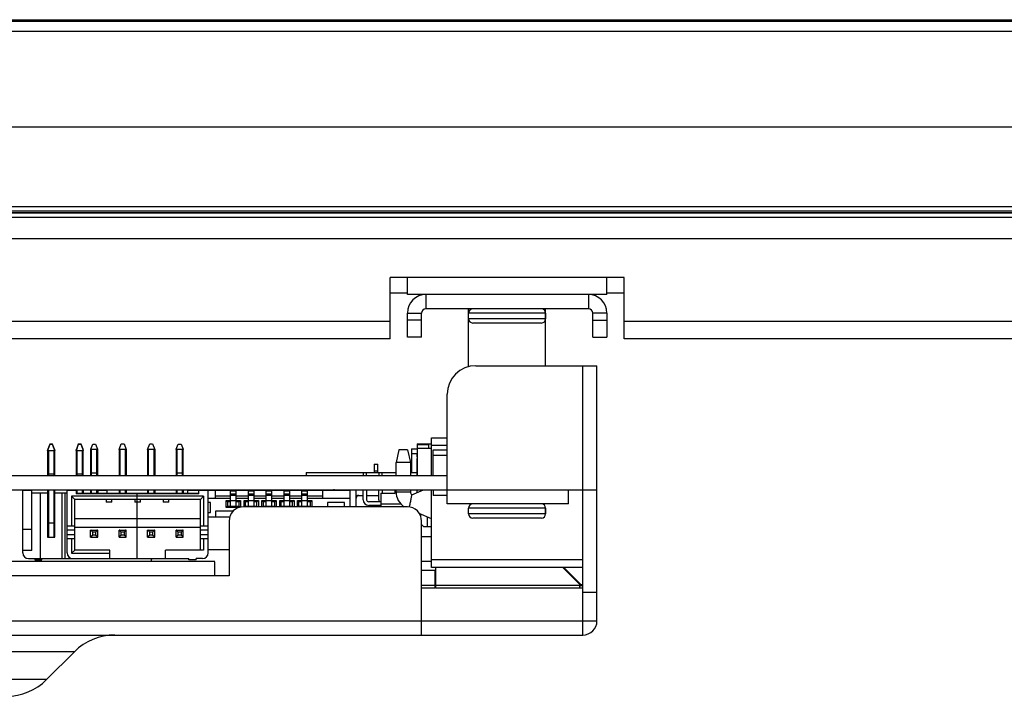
# Model space of a CAD drawing. Header units: millimetres. Extents: x 0 to 1852, y 0 to 1359.
# Tile 17 of 54: x 534 to 603, y 286 to 334. Entities that reach past the tile are written whole.
import ezdxf

# ---------------------------------------------------------------- set-up
doc = ezdxf.new("R2010")
doc.units = ezdxf.units.MM
doc.header["$LTSCALE"] = 65.395
doc.layers.get('0').update_dxf_attribs({"linetype": 'CONTINUOUS'})
doc.layers.add('02___PRT_ALL_AXES', color=7, linetype='CONTINUOUS')
doc.layers.add('7_ALL_FEATURES', color=7, linetype='CONTINUOUS')

msp = doc.modelspace()

# ---------------------------------------------------------------- linework, layer by layer
at = {"color": 7, "linetype": 'Continuous'}
for p, q in [((231.071, 333.541), (775.751, 333.541)), ((774.411, 333.411), (232.411, 333.411)), ((774.411, 332.711), (232.411, 332.711)), ((249.651, 326.017), (757.651, 326.017)), ((236.411, 320.424), (770.411, 320.424)), ((249.651, 320.117), (757.651, 320.117)), ((249.651, 320.017), (757.651, 320.017)), ((757.651, 319.957), (249.651, 319.957)), ((561.411, 314.353), (560.211, 314.353)), ((562.711, 314.253), (562.711, 313.253)), ((574.111, 314.253), (574.111, 313.253)), ((576.611, 314.353), (575.411, 314.353)), ((561.411, 312.953), (562.411, 312.953)), ((562.411, 311.253), (562.411, 312.953)), ((574.111, 313.253), (562.711, 313.253)), ((571.111, 312.953), (565.711, 312.953)), ((571.111, 312.953), (571.111, 312.553)), ((575.411, 312.953), (574.411, 312.953)), ((574.411, 311.253), (574.411, 312.953)), ((562.411, 312.453), (561.411, 312.453)), ((571.111, 312.553), (565.711, 312.553)), ((570.811, 312.253), (566.011, 312.253)), ((574.411, 312.453), (575.411, 312.453)), ((562.411, 311.253), (561.411, 311.253)), ((574.411, 311.253), (575.411, 311.253)), ((563.111, 304.203), (564.211, 304.203)), ((563.111, 301.553), (563.111, 304.203)), ((536.181, 303.367), (536.181, 301.553)), ((536.331, 303.751), (536.196, 303.41)), ((536.331, 303.725), (536.196, 303.35)), ((536.231, 303.309), (536.631, 303.309)), ((536.231, 303.309), (536.231, 301.553)), ((536.531, 303.751), (536.331, 303.751)), ((536.331, 303.751), (536.331, 303.725)), ((536.531, 303.725), (536.331, 303.725)), ((536.531, 303.725), (536.531, 303.751)), ((536.667, 303.41), (536.531, 303.751)), ((536.667, 303.35), (536.531, 303.725)), ((536.631, 301.553), (536.631, 303.309)), ((536.681, 301.553), (536.681, 303.367)), ((538.181, 303.367), (538.181, 301.553)), ((538.331, 303.751), (538.196, 303.41)), ((538.331, 303.725), (538.196, 303.35)), ((538.231, 303.309), (538.631, 303.309)), ((538.231, 303.309), (538.231, 301.553)), ((538.531, 303.751), (538.331, 303.751)), ((538.331, 303.751), (538.331, 303.725)), ((538.531, 303.725), (538.331, 303.725)), ((538.531, 303.725), (538.531, 303.751)), ((538.667, 303.41), (538.531, 303.751)), ((538.667, 303.35), (538.531, 303.725)), ((538.631, 301.553), (538.631, 303.309)), ((538.681, 301.553), (538.681, 303.367)), ((539.193, 303.367), (539.193, 301.553)), ((539.207, 303.41), (539.343, 303.751)), ((539.643, 303.374), (539.243, 303.374)), ((539.243, 303.374), (539.243, 301.553)), ((539.343, 303.751), (539.543, 303.751)), ((539.543, 303.751), (539.678, 303.41)), ((539.643, 301.553), (539.643, 303.374)), ((539.693, 301.553), (539.693, 303.367)), ((541.193, 303.37), (541.343, 303.77)), ((541.193, 303.37), (541.193, 301.553)), ((541.643, 303.37), (541.243, 303.37)), ((541.243, 303.37), (541.243, 301.553)), ((541.343, 303.77), (541.543, 303.77)), ((541.543, 303.77), (541.693, 303.37)), ((541.643, 301.553), (541.643, 303.37)), ((541.693, 303.37), (541.693, 301.553)), ((543.193, 303.37), (543.343, 303.77)), ((543.193, 303.37), (543.193, 301.553)), ((543.643, 303.37), (543.243, 303.37)), ((543.243, 303.37), (543.243, 301.553)), ((543.343, 303.77), (543.543, 303.77)), ((543.543, 303.77), (543.693, 303.37)), ((543.643, 301.553), (543.643, 303.37)), ((543.693, 303.37), (543.693, 301.553)), ((545.193, 303.367), (545.193, 301.553)), ((545.207, 303.41), (545.343, 303.751)), ((545.643, 303.374), (545.243, 303.374)), ((545.243, 303.374), (545.243, 301.553)), ((545.343, 303.751), (545.543, 303.751)), ((545.543, 303.751), (545.678, 303.41)), ((545.643, 301.553), (545.643, 303.374)), ((545.693, 301.553), (545.693, 303.367)), ((560.821, 303.353), (560.621, 302.453)), ((561.421, 303.353), (560.821, 303.353)), ((561.421, 303.353), (561.621, 302.453)), ((561.711, 303.423), (562.111, 303.423)), ((561.711, 303.423), (561.711, 301.753)), ((562.111, 303.773), (563.111, 303.773)), ((562.111, 303.773), (562.111, 301.553)), ((562.911, 303.697), (562.111, 303.697)), ((563.111, 303.453), (562.111, 303.453)), ((562.911, 303.453), (562.911, 303.773)), ((562.911, 303.473), (563.111, 303.473)), ((564.211, 303.653), (563.111, 303.653)), ((563.211, 303.353), (564.211, 303.353)), ((563.211, 301.553), (563.211, 303.353)), ((562.105, 303.073), (561.711, 303.073)), ((562.105, 303.098), (562.111, 303.098)), ((562.105, 302.853), (562.105, 303.098)), ((562.111, 302.853), (562.105, 302.853)), ((562.105, 301.553), (562.105, 302.753)), ((563.211, 302.972), (564.211, 302.972)), ((559.088, 302.354), (559.338, 302.354)), ((559.088, 302.354), (559.088, 301.753)), ((559.338, 301.854), (559.088, 301.854)), ((559.338, 301.753), (559.338, 302.354)), ((561.621, 302.453), (560.621, 302.453)), ((560.621, 301.553), (560.621, 302.453)), ((561.621, 302.453), (561.621, 301.553)), ((433.411, 301.553), (564.211, 301.553)), ((536.231, 301.677), (536.631, 301.677)), ((538.231, 301.677), (538.631, 301.677)), ((539.243, 301.742), (539.643, 301.742)), ((545.243, 301.742), (545.643, 301.742)), ((554.311, 301.753), (560.621, 301.753)), ((554.311, 301.753), (554.311, 301.553)), ((558.305, 301.753), (558.305, 301.553)), ((558.555, 301.553), (558.555, 301.753)), ((559.405, 301.753), (559.405, 301.553)), ((559.655, 301.553), (559.655, 301.753)), ((561.621, 301.753), (562.105, 301.753)), ((432.711, 300.553), (564.211, 300.553)), ((535.081, 300.503), (534.431, 300.503)), ((534.431, 296.12), (534.431, 300.503)), ((535.081, 296.289), (535.081, 300.503)), ((536.181, 300.553), (536.181, 297.22)), ((536.231, 300.553), (536.231, 297.22)), ((536.631, 297.22), (536.631, 300.553)), ((536.681, 297.22), (536.681, 300.553)), ((538.193, 300.503), (537.543, 300.503)), ((537.543, 296.12), (537.543, 300.503)), ((538.181, 300.553), (538.181, 300.534)), ((538.193, 300.503), (538.193, 300.27)), ((538.231, 300.553), (538.231, 300.32)), ((538.631, 300.32), (538.631, 300.553)), ((538.681, 300.553), (538.681, 300.32)), ((539.193, 300.553), (539.193, 300.32)), ((539.243, 300.553), (539.243, 300.32)), ((539.643, 300.32), (539.643, 300.553)), ((539.693, 300.553), (539.693, 300.32)), ((540.331, 300.503), (539.693, 300.503)), ((540.331, 300.503), (540.331, 300.32)), ((541.193, 300.553), (541.193, 300.32)), ((541.243, 300.553), (541.243, 300.32)), ((541.643, 300.32), (541.643, 300.553)), ((541.693, 300.553), (541.693, 300.32)), ((543.193, 300.553), (543.193, 300.32)), ((543.243, 300.553), (543.243, 300.32)), ((543.643, 300.32), (543.643, 300.553)), ((543.693, 300.553), (543.693, 300.32)), ((545.193, 300.553), (545.193, 300.32)), ((545.243, 300.553), (545.243, 300.32)), ((545.643, 300.32), (545.643, 300.553)), ((545.693, 300.553), (545.693, 300.32)), ((546.011, 300.32), (546.011, 300.553)), ((549.011, 300.503), (546.011, 300.503)), ((546.793, 300.27), (546.793, 300.503)), ((547.443, 296.12), (547.443, 300.503)), ((547.961, 299.956), (547.961, 300.503)), ((549.011, 299.393), (549.011, 300.553)), ((549.411, 300.453), (549.011, 300.453)), ((549.411, 299.393), (549.411, 300.553)), ((550.261, 300.503), (549.411, 300.503)), ((550.261, 299.393), (550.261, 300.553)), ((550.661, 300.453), (550.261, 300.453)), ((550.661, 299.393), (550.661, 300.553)), ((551.511, 300.503), (550.661, 300.503)), ((551.511, 299.393), (551.511, 300.553)), ((551.911, 300.453), (551.511, 300.453)), ((551.911, 299.393), (551.911, 300.553)), ((552.761, 300.503), (551.911, 300.503)), ((552.761, 299.393), (552.761, 300.553)), ((553.161, 300.453), (552.761, 300.453)), ((553.161, 299.393), (553.161, 300.553)), ((554.011, 300.503), (553.161, 300.503)), ((554.011, 299.393), (554.011, 300.553)), ((554.411, 300.453), (554.011, 300.453)), ((554.411, 299.393), (554.411, 300.553)), ((557.411, 300.503), (554.411, 300.503)), ((555.461, 300.503), (555.461, 299.956)), ((557.411, 299.353), (557.411, 300.553)), ((557.811, 299.353), (557.811, 300.553)), ((558.305, 299.853), (558.305, 300.553)), ((558.555, 300.553), (558.555, 299.853)), ((559.405, 299.853), (559.405, 300.553)), ((559.655, 300.553), (559.655, 300.303)), ((560.561, 300.303), (560.561, 300.553)), ((560.621, 300.403), (560.621, 300.553)), ((561.621, 300.553), (561.621, 300.403)), ((561.723, 300.201), (562.535, 300.553)), ((562.111, 300.369), (562.111, 300.553)), ((563.111, 295.103), (563.111, 300.553)), ((563.211, 300.553), (563.211, 300.153)), ((536.181, 300.32), (535.081, 300.32)), ((535.681, 295.72), (535.681, 300.32)), ((537.543, 300.32), (536.681, 300.32)), ((537.181, 300.32), (537.181, 295.72)), ((537.381, 300.32), (537.381, 295.72)), ((547.124, 300.101), (537.862, 300.101)), ((538.093, 299.87), (537.862, 300.101)), ((537.862, 300.101), (537.862, 298.02)), ((546.893, 299.87), (538.093, 299.87)), ((538.093, 296.32), (538.093, 299.87)), ((538.193, 300.32), (546.793, 300.32)), ((546.793, 300.27), (538.193, 300.27)), ((540.293, 299.87), (540.293, 299.67)), ((540.693, 299.67), (540.693, 299.87)), ((542.293, 299.87), (542.293, 299.67)), ((542.443, 300.32), (542.443, 295.72)), ((542.693, 299.67), (542.693, 299.87)), ((544.293, 299.87), (544.293, 299.67)), ((544.693, 299.67), (544.693, 299.87)), ((547.124, 300.101), (546.893, 299.87)), ((546.893, 296.32), (546.893, 299.87)), ((547.124, 300.101), (547.124, 298.02)), ((547.443, 299.956), (549.011, 299.956)), ((547.961, 300.129), (549.011, 300.129)), ((548.711, 299.793), (549.711, 299.793)), ((548.711, 299.793), (548.811, 299.693)), ((548.711, 299.293), (548.711, 299.793)), ((549.011, 300.253), (549.411, 300.253)), ((549.411, 300.153), (549.011, 300.153)), ((549.411, 300.129), (550.261, 300.129)), ((549.411, 299.956), (550.261, 299.956)), ((549.611, 299.693), (549.711, 299.793)), ((549.711, 299.793), (549.711, 299.313)), ((549.961, 299.793), (550.961, 299.793)), ((549.961, 299.793), (550.061, 299.693)), ((549.961, 299.353), (549.961, 299.793)), ((550.261, 300.253), (550.661, 300.253)), ((550.661, 300.153), (550.261, 300.153)), ((550.661, 300.129), (551.511, 300.129)), ((550.661, 299.956), (551.511, 299.956)), ((550.961, 299.793), (550.861, 299.693)), ((550.961, 299.793), (550.961, 299.353)), ((551.211, 299.793), (552.211, 299.793)), ((551.211, 299.793), (551.311, 299.693)), ((551.211, 299.353), (551.211, 299.793)), ((551.511, 300.253), (551.911, 300.253)), ((551.911, 300.153), (551.511, 300.153)), ((551.911, 300.129), (552.761, 300.129)), ((551.911, 299.956), (552.761, 299.956)), ((552.211, 299.793), (552.111, 299.693)), ((552.211, 299.793), (552.211, 299.353)), ((552.461, 299.793), (553.461, 299.793)), ((552.461, 299.793), (552.561, 299.693)), ((552.461, 299.353), (552.461, 299.793)), ((552.761, 300.253), (553.161, 300.253)), ((553.161, 300.153), (552.761, 300.153)), ((553.161, 300.129), (554.011, 300.129)), ((553.161, 299.956), (554.011, 299.956)), ((553.461, 299.793), (553.361, 299.693)), ((553.461, 299.793), (553.461, 299.353)), ((553.711, 299.793), (554.711, 299.793)), ((553.711, 299.793), (553.811, 299.693)), ((553.711, 299.353), (553.711, 299.793)), ((554.011, 300.253), (554.411, 300.253)), ((554.411, 300.153), (554.011, 300.153)), ((554.411, 300.129), (555.461, 300.129)), ((554.411, 299.956), (557.411, 299.956)), ((554.711, 299.793), (554.611, 299.693)), ((554.711, 299.793), (554.711, 299.353)), ((557.811, 300.153), (558.305, 300.153)), ((558.555, 300.153), (559.405, 300.153)), ((559.561, 300.303), (560.561, 300.303)), ((559.561, 300.303), (559.561, 299.353)), ((560.621, 300.403), (561.621, 300.403)), ((564.211, 300.153), (563.211, 300.153)), ((540.693, 299.67), (540.293, 299.67)), ((542.693, 299.67), (542.293, 299.67)), ((544.693, 299.67), (544.293, 299.67)), ((547.611, 299.653), (547.443, 299.653)), ((547.611, 298.953), (547.611, 299.653)), ((549.199, 299.053), (547.961, 299.053)), ((547.961, 299.053), (547.961, 298.653)), ((548.811, 299.393), (548.711, 299.293)), ((549.61, 299.293), (548.711, 299.293)), ((549.011, 299.693), (548.811, 299.693)), ((548.811, 299.393), (548.811, 299.693)), ((548.811, 299.393), (549.611, 299.393)), ((549.611, 299.693), (549.411, 299.693)), ((549.611, 299.393), (549.611, 299.693)), ((549.694, 299.31), (549.611, 299.393)), ((550.061, 299.393), (550.021, 299.353)), ((550.261, 299.693), (550.061, 299.693)), ((550.061, 299.393), (550.061, 299.693)), ((550.061, 299.393), (550.861, 299.393)), ((550.861, 299.693), (550.661, 299.693)), ((550.861, 299.393), (550.861, 299.693)), ((550.901, 299.353), (550.861, 299.393)), ((551.311, 299.393), (551.271, 299.353)), ((551.511, 299.693), (551.311, 299.693)), ((551.311, 299.393), (551.311, 299.693)), ((551.311, 299.393), (552.111, 299.393)), ((552.111, 299.693), (551.911, 299.693)), ((552.111, 299.393), (552.111, 299.693)), ((552.151, 299.353), (552.111, 299.393)), ((552.561, 299.393), (552.521, 299.353)), ((552.761, 299.693), (552.561, 299.693)), ((552.561, 299.393), (552.561, 299.693)), ((552.561, 299.393), (553.361, 299.393)), ((553.361, 299.693), (553.161, 299.693)), ((553.361, 299.393), (553.361, 299.693)), ((553.401, 299.353), (553.361, 299.393)), ((553.811, 299.393), (553.771, 299.353)), ((554.011, 299.693), (553.811, 299.693)), ((553.811, 299.393), (553.811, 299.693)), ((553.811, 299.393), (554.611, 299.393)), ((554.611, 299.693), (554.411, 299.693)), ((554.611, 299.393), (554.611, 299.693)), ((554.651, 299.353), (554.611, 299.393)), ((557.011, 299.653), (555.811, 299.653)), ((555.811, 299.653), (555.811, 299.353)), ((557.011, 299.353), (557.011, 299.653)), ((559.561, 299.703), (558.705, 299.703)), ((559.561, 299.453), (558.705, 299.453)), ((559.561, 299.553), (560.958, 299.553)), ((571.111, 299.253), (565.711, 299.253)), ((571.111, 299.253), (571.111, 298.853)), ((546.893, 298.52), (538.093, 298.52)), ((547.443, 298.953), (547.611, 298.953)), ((547.443, 298.653), (548.971, 298.653)), ((563.111, 298.503), (562.237, 298.881)), ((562.351, 298.654), (562.351, 298.832)), ((562.821, 297.965), (562.821, 298.628)), ((571.111, 298.853), (565.711, 298.853)), ((570.811, 298.553), (566.011, 298.553)), ((534.431, 297.782), (535.081, 297.782)), ((536.181, 298.22), (536.681, 298.22)), ((537.543, 298.02), (538.093, 298.02)), ((538.093, 297.72), (537.543, 297.72)), ((538.093, 297.92), (546.893, 297.92)), ((539.193, 297.72), (539.693, 297.72)), ((539.193, 297.22), (539.193, 297.72)), ((539.207, 297.706), (539.343, 297.57)), ((539.678, 297.706), (539.543, 297.57)), ((539.693, 297.22), (539.693, 297.72)), ((541.193, 297.72), (541.693, 297.72)), ((541.193, 297.22), (541.193, 297.72)), ((541.207, 297.706), (541.343, 297.57)), ((541.678, 297.706), (541.543, 297.57)), ((541.693, 297.22), (541.693, 297.72)), ((543.193, 297.72), (543.693, 297.72)), ((543.193, 297.22), (543.193, 297.72)), ((543.207, 297.706), (543.343, 297.57)), ((543.678, 297.706), (543.543, 297.57)), ((543.693, 297.22), (543.693, 297.72)), ((545.193, 297.72), (545.693, 297.72)), ((545.193, 297.22), (545.193, 297.72)), ((545.207, 297.706), (545.343, 297.57)), ((545.678, 297.706), (545.543, 297.57)), ((545.693, 297.22), (545.693, 297.72)), ((546.893, 298.02), (547.443, 298.02)), ((547.443, 297.72), (546.893, 297.72)), ((562.551, 297.965), (562.411, 298.105)), ((562.551, 297.965), (563.111, 297.965)), ((536.181, 297.22), (536.681, 297.22)), ((537.543, 297.42), (538.093, 297.42)), ((537.543, 297.12), (538.093, 297.12)), ((537.862, 297.12), (537.862, 296.089)), ((539.193, 297.22), (539.693, 297.22)), ((539.343, 297.37), (539.207, 297.235)), ((539.543, 297.57), (539.343, 297.57)), ((539.343, 297.37), (539.343, 297.57)), ((539.543, 297.37), (539.343, 297.37)), ((539.543, 297.57), (539.543, 297.37)), ((539.678, 297.235), (539.543, 297.37)), ((539.681, 297.238), (539.681, 297.22)), ((541.193, 297.22), (541.693, 297.22)), ((541.343, 297.37), (541.207, 297.235)), ((541.543, 297.57), (541.343, 297.57)), ((541.343, 297.37), (541.343, 297.57)), ((541.543, 297.37), (541.343, 297.37)), ((541.543, 297.57), (541.543, 297.37)), ((541.678, 297.235), (541.543, 297.37)), ((543.193, 297.22), (543.693, 297.22)), ((543.343, 297.37), (543.207, 297.235)), ((543.543, 297.57), (543.343, 297.57)), ((543.343, 297.37), (543.343, 297.57)), ((543.543, 297.37), (543.343, 297.37)), ((543.543, 297.57), (543.543, 297.37)), ((543.678, 297.235), (543.543, 297.37)), ((545.193, 297.22), (545.693, 297.22)), ((545.343, 297.37), (545.207, 297.235)), ((545.543, 297.57), (545.343, 297.57)), ((545.343, 297.37), (545.343, 297.57)), ((545.543, 297.37), (545.343, 297.37)), ((545.543, 297.57), (545.543, 297.37)), ((545.678, 297.235), (545.543, 297.37)), ((546.893, 297.42), (547.443, 297.42)), ((546.893, 297.12), (547.443, 297.12)), ((547.124, 297.12), (547.124, 296.32)), ((563.111, 297.24), (562.411, 297.24)), ((535.081, 296.289), (534.431, 296.289)), ((538.093, 296.32), (537.862, 296.089)), ((540.543, 296.32), (538.093, 296.32)), ((540.543, 295.72), (540.543, 296.32)), ((547.124, 296.32), (544.443, 296.32)), ((544.443, 295.72), (544.443, 296.32)), ((534.831, 295.72), (546.093, 295.72)), ((535.281, 295.72), (535.281, 295.62)), ((535.281, 295.62), (535.781, 295.62)), ((535.781, 295.62), (535.781, 295.72)), ((537.681, 295.72), (537.681, 295.82)), ((537.862, 296.089), (540.543, 296.089)), ((546.093, 295.62), (546.093, 295.72)), ((546.593, 295.62), (546.093, 295.62)), ((547.043, 295.72), (546.593, 295.72)), ((546.593, 295.62), (546.593, 295.72)), ((563.111, 295.653), (573.711, 295.653)), ((562.411, 295.54), (563.111, 295.54)), ((562.411, 294.915), (563.411, 294.915)), ((573.711, 295.103), (563.111, 295.103)), ((563.361, 293.653), (563.361, 294.915)), ((563.411, 293.653), (563.411, 295.103)), ((572.311, 295.103), (573.511, 293.903)), ((573.582, 293.903), (572.382, 295.103)), ((572.67, 294.815), (572.599, 294.815)), ((562.411, 293.853), (563.361, 293.853)), ((563.361, 293.653), (562.411, 293.653)), ((563.361, 294.003), (563.411, 294.003)), ((563.411, 293.803), (563.361, 293.803)), ((563.411, 293.853), (573.511, 293.853)), ((573.711, 293.653), (563.411, 293.653)), ((573.411, 294.003), (573.482, 294.003)), ((573.511, 293.653), (573.511, 293.903)), ((573.711, 293.803), (573.511, 293.803)), ((573.561, 293.803), (573.561, 293.923)), ((573.582, 293.903), (573.711, 293.903))]:
    msp.add_line(p, q, dxfattribs=at)
at = {"color": 3, "linetype": 'Continuous'}
for p, q in [((231.071, 333.461), (775.751, 333.461)), ((773.411, 319.653), (233.411, 319.653)), ((773.411, 318.153), (233.411, 318.153)), ((576.611, 315.453), (560.211, 315.453)), ((560.211, 311.153), (560.211, 315.453)), ((561.411, 314.253), (561.411, 315.453)), ((575.411, 314.253), (575.411, 315.453)), ((576.611, 311.153), (576.611, 315.453)), ((575.411, 314.253), (561.411, 314.253)), ((561.411, 311.253), (561.411, 312.953)), ((575.411, 312.953), (575.411, 311.253)), ((560.211, 312.353), (510.611, 312.353)), ((611.211, 312.353), (576.611, 312.353)), ((560.211, 311.153), (510.611, 311.153)), ((611.211, 311.153), (576.611, 311.153)), ((547.911, 295.503), (443.911, 295.503)), ((547.911, 294.503), (547.911, 295.502)), ((548.911, 294.503), (443.911, 294.503))]:
    msp.add_line(p, q, dxfattribs=at)
for centre, start, end in [((562.711, 312.953), 90, 180), ((574.111, 312.953), 0, 90)]:
    msp.add_arc(centre, 1.3, start, end, dxfattribs=at)
at = {"color": 7, "linetype": 'Continuous'}
for centre, radius, start, end in [((562.711, 312.953), 0.3, 90, 180), ((566.011, 312.953), 0.3, 90, 180), ((570.811, 312.953), 0.3, 0, 90), ((574.111, 312.953), 0.3, 0, 90), ((566.011, 312.553), 0.3, 180, 270), ((570.811, 312.553), 0.3, 270, 360), ((562.497, 302.703), 0.395, 167.69621, 172.7567), ((561.911, 301.753), 0.5, 113.70229, 125.53027), ((561.711, 301.653), 0.3, 90, 107.55792), ((534.481, 300.503), 0.05, 135, 180), ((535.031, 300.503), 0.05, 0, 45), ((537.593, 300.503), 0.05, 135, 180), ((538.143, 300.503), 0.05, 0, 45), ((539.731, 300.503), 0.05, 135, 140.42665), ((540.281, 300.503), 0.05, 0, 45), ((546.843, 300.503), 0.05, 135, 180), ((547.393, 300.503), 0.05, 0, 45), ((556.311, 300.253), 0.3, 90, 123.07546), ((558.011, 299.953), 0.2, 90, 180), ((558.705, 299.853), 0.4, 180, 270), ((558.705, 299.853), 0.15, 180, 270), ((559.805, 299.853), 0.4, 180, 202.234), ((561.871, 300.403), 1.25, 180, 237.44585), ((561.871, 300.403), 0.25, 180, 233.76498), ((566.011, 299.253), 0.3, 90, 180), ((570.811, 299.253), 0.3, 0, 90), ((566.011, 298.853), 0.3, 180, 270), ((570.811, 298.853), 0.3, 270, 360), ((539.243, 297.67), 0.05, 90, 180), ((539.643, 297.67), 0.05, 360, 90), ((541.243, 297.67), 0.05, 90, 180), ((541.643, 297.67), 0.05, 360, 90), ((543.243, 297.67), 0.05, 90, 180), ((543.643, 297.67), 0.05, 360, 90), ((545.243, 297.67), 0.05, 90, 180), ((545.643, 297.67), 0.05, 360, 90), ((536.231, 297.27), 0.05, 179.99801, 270), ((536.631, 297.27), 0.05, 270, 0.00199), ((539.243, 297.27), 0.05, 180, 270), ((539.643, 297.27), 0.05, 270, 360), ((541.243, 297.27), 0.05, 180, 270), ((541.643, 297.27), 0.05, 270, 360), ((543.243, 297.27), 0.05, 180, 270), ((543.643, 297.27), 0.05, 270, 360), ((545.243, 297.27), 0.05, 180, 270), ((545.643, 297.27), 0.05, 270, 360), ((534.831, 296.12), 0.4, 180, 270), ((537.943, 296.12), 0.4, 180, 270), ((547.043, 296.12), 0.4, 270, 360), ((573.561, 294.003), 0.2, 270, 319.19822)]:
    msp.add_arc(centre, radius, start, end, dxfattribs=at)
for points, knots in [([(536.196, 303.41), (536.194, 303.406), (536.191, 303.397), (536.187, 303.387), (536.185, 303.379), (536.183, 303.374), (536.182, 303.37), (536.181, 303.368), (536.181, 303.367)], [0, 0, 0, 0, 0.304551, 0.596157, 0.731827, 0.853803, 0.950014, 1, 1, 1, 1]), ([(536.181, 303.315), (536.181, 303.314), (536.185, 303.323), (536.187, 303.327), (536.191, 303.339), (536.194, 303.346), (536.196, 303.35)], [0, 0, 0, 0, 0.094123, 0.348284, 0.660848, 1, 1, 1, 1]), ([(536.196, 303.35), (536.197, 303.345), (536.201, 303.336), (536.208, 303.324), (536.217, 303.313), (536.226, 303.309), (536.231, 303.309)], [0, 0, 0, 0, 0.249335, 0.499214, 0.749916, 1, 1, 1, 1]), ([(536.631, 303.309), (536.636, 303.309), (536.645, 303.313), (536.654, 303.324), (536.661, 303.336), (536.665, 303.345), (536.667, 303.35)], [0, 0, 0, 0, 0.250085, 0.500786, 0.750665, 1, 1, 1, 1]), ([(536.681, 303.367), (536.681, 303.368), (536.68, 303.37), (536.679, 303.374), (536.678, 303.379), (536.675, 303.387), (536.671, 303.397), (536.668, 303.406), (536.667, 303.41)], [0, 0, 0, 0, 0.049987, 0.146198, 0.268174, 0.403844, 0.69545, 1, 1, 1, 1]), ([(536.667, 303.35), (536.668, 303.346), (536.671, 303.339), (536.676, 303.327), (536.677, 303.323), (536.681, 303.314), (536.681, 303.315)], [0, 0, 0, 0, 0.339152, 0.651716, 0.905878, 1, 1, 1, 1]), ([(538.196, 303.41), (538.194, 303.406), (538.191, 303.397), (538.187, 303.387), (538.185, 303.379), (538.183, 303.374), (538.182, 303.37), (538.181, 303.368), (538.181, 303.367)], [0, 0, 0, 0, 0.304551, 0.596157, 0.731827, 0.853803, 0.950014, 1, 1, 1, 1]), ([(538.181, 303.315), (538.181, 303.314), (538.185, 303.323), (538.187, 303.327), (538.191, 303.339), (538.194, 303.346), (538.196, 303.35)], [0, 0, 0, 0, 0.094123, 0.348284, 0.660848, 1, 1, 1, 1]), ([(538.196, 303.35), (538.197, 303.345), (538.201, 303.336), (538.208, 303.324), (538.217, 303.313), (538.226, 303.309), (538.231, 303.309)], [0, 0, 0, 0, 0.249335, 0.499214, 0.749916, 1, 1, 1, 1]), ([(538.631, 303.309), (538.636, 303.309), (538.645, 303.313), (538.654, 303.324), (538.661, 303.336), (538.665, 303.345), (538.667, 303.35)], [0, 0, 0, 0, 0.250085, 0.500786, 0.750665, 1, 1, 1, 1]), ([(538.681, 303.367), (538.681, 303.368), (538.68, 303.37), (538.679, 303.374), (538.678, 303.379), (538.675, 303.387), (538.671, 303.397), (538.668, 303.406), (538.667, 303.41)], [0, 0, 0, 0, 0.049987, 0.146198, 0.268174, 0.403844, 0.69545, 1, 1, 1, 1]), ([(538.667, 303.35), (538.668, 303.346), (538.671, 303.339), (538.676, 303.327), (538.677, 303.323), (538.681, 303.314), (538.681, 303.315)], [0, 0, 0, 0, 0.339152, 0.651716, 0.905878, 1, 1, 1, 1]), ([(539.193, 303.367), (539.193, 303.368), (539.194, 303.37), (539.195, 303.374), (539.196, 303.379), (539.199, 303.387), (539.203, 303.397), (539.206, 303.406), (539.207, 303.41)], [0, 0, 0, 0, 0.049987, 0.146198, 0.268174, 0.403844, 0.69545, 1, 1, 1, 1]), ([(539.243, 303.374), (539.238, 303.374), (539.227, 303.378), (539.216, 303.392), (539.21, 303.404), (539.207, 303.41)], [0, 0, 0, 0, 0.261321, 0.635273, 1, 1, 1, 1]), ([(539.678, 303.41), (539.677, 303.406), (539.672, 303.396), (539.664, 303.384), (539.653, 303.376), (539.646, 303.374), (539.643, 303.374)], [0, 0, 0, 0, 0.241937, 0.610783, 0.802197, 1, 1, 1, 1]), ([(539.678, 303.41), (539.68, 303.406), (539.683, 303.397), (539.687, 303.387), (539.689, 303.379), (539.691, 303.374), (539.692, 303.37), (539.693, 303.368), (539.693, 303.367)], [0, 0, 0, 0, 0.304551, 0.596157, 0.731827, 0.853803, 0.950014, 1, 1, 1, 1]), ([(541.243, 303.37), (541.238, 303.37), (541.227, 303.375), (541.216, 303.39), (541.21, 303.403), (541.207, 303.409)], [0, 0, 0, 0, 0.254835, 0.629401, 1, 1, 1, 1]), ([(541.678, 303.409), (541.677, 303.405), (541.67, 303.389), (541.656, 303.37), (541.643, 303.37)], [0, 0, 0, 0, 0.25424, 1, 1, 1, 1]), ([(543.243, 303.37), (543.238, 303.37), (543.227, 303.375), (543.216, 303.39), (543.21, 303.403), (543.207, 303.409)], [0, 0, 0, 0, 0.254835, 0.629401, 1, 1, 1, 1]), ([(543.678, 303.409), (543.677, 303.405), (543.67, 303.389), (543.656, 303.37), (543.643, 303.37)], [0, 0, 0, 0, 0.25424, 1, 1, 1, 1]), ([(545.193, 303.367), (545.193, 303.368), (545.194, 303.37), (545.195, 303.374), (545.196, 303.379), (545.199, 303.387), (545.203, 303.397), (545.206, 303.406), (545.207, 303.41)], [0, 0, 0, 0, 0.049987, 0.146198, 0.268174, 0.403844, 0.69545, 1, 1, 1, 1]), ([(545.243, 303.374), (545.238, 303.374), (545.227, 303.378), (545.216, 303.392), (545.21, 303.404), (545.207, 303.41)], [0, 0, 0, 0, 0.261321, 0.635273, 1, 1, 1, 1]), ([(545.678, 303.41), (545.677, 303.406), (545.672, 303.396), (545.664, 303.384), (545.653, 303.376), (545.646, 303.374), (545.643, 303.374)], [0, 0, 0, 0, 0.241937, 0.610783, 0.802197, 1, 1, 1, 1]), ([(545.678, 303.41), (545.68, 303.406), (545.683, 303.397), (545.687, 303.387), (545.689, 303.379), (545.691, 303.374), (545.692, 303.37), (545.693, 303.368), (545.693, 303.367)], [0, 0, 0, 0, 0.304551, 0.596157, 0.731827, 0.853803, 0.950014, 1, 1, 1, 1]), ([(536.181, 301.684), (536.181, 301.683), (536.183, 301.682), (536.187, 301.68), (536.198, 301.679), (536.213, 301.677), (536.225, 301.677), (536.231, 301.677)], [0, 0, 0, 0, 0.031006, 0.091488, 0.307382, 0.625681, 1, 1, 1, 1]), ([(536.631, 301.677), (536.638, 301.677), (536.649, 301.677), (536.665, 301.679), (536.675, 301.68), (536.68, 301.682), (536.681, 301.683), (536.681, 301.684)], [0, 0, 0, 0, 0.374319, 0.692618, 0.908512, 0.968994, 1, 1, 1, 1]), ([(538.181, 301.684), (538.181, 301.683), (538.183, 301.682), (538.187, 301.68), (538.198, 301.679), (538.213, 301.677), (538.225, 301.677), (538.231, 301.677)], [0, 0, 0, 0, 0.031006, 0.091488, 0.307382, 0.625681, 1, 1, 1, 1]), ([(538.631, 301.677), (538.638, 301.677), (538.649, 301.677), (538.665, 301.679), (538.675, 301.68), (538.68, 301.682), (538.681, 301.683), (538.681, 301.684)], [0, 0, 0, 0, 0.374319, 0.692618, 0.908512, 0.968994, 1, 1, 1, 1]), ([(539.193, 301.735), (539.193, 301.736), (539.194, 301.737), (539.199, 301.739), (539.209, 301.74), (539.225, 301.741), (539.236, 301.742), (539.243, 301.742)], [0, 0, 0, 0, 0.031006, 0.091488, 0.307382, 0.625681, 1, 1, 1, 1]), ([(539.643, 301.742), (539.649, 301.742), (539.661, 301.741), (539.676, 301.74), (539.687, 301.739), (539.691, 301.737), (539.693, 301.736), (539.693, 301.735)], [0, 0, 0, 0, 0.374319, 0.692618, 0.908512, 0.968994, 1, 1, 1, 1]), ([(545.193, 301.735), (545.193, 301.736), (545.194, 301.737), (545.199, 301.739), (545.209, 301.74), (545.225, 301.741), (545.236, 301.742), (545.243, 301.742)], [0, 0, 0, 0, 0.031006, 0.091488, 0.307382, 0.625681, 1, 1, 1, 1]), ([(545.643, 301.742), (545.649, 301.742), (545.661, 301.741), (545.676, 301.74), (545.687, 301.739), (545.691, 301.737), (545.693, 301.736), (545.693, 301.735)], [0, 0, 0, 0, 0.374319, 0.692618, 0.908512, 0.968994, 1, 1, 1, 1]), ([(561.723, 300.201), (561.715, 300.17), (561.688, 300.061), (561.657, 299.901), (561.622, 299.723), (561.592, 299.579), (561.559, 299.446), (561.531, 299.365), (561.514, 299.33)], [0, 0, 0, 0, 0.106511, 0.376607, 0.543826, 0.7137, 0.870668, 1, 1, 1, 1])]:
    msp.add_open_spline(points, degree=3, knots=knots, dxfattribs=at)
at = {"layer": '02___PRT_ALL_AXES', "color": 7, "linetype": 'Continuous'}
for p, q in [((565.711, 309.173), (565.711, 313.253)), ((571.111, 309.253), (571.111, 313.253)), ((565.711, 298.853), (565.711, 299.253)), ((571.111, 298.853), (571.111, 299.253))]:
    msp.add_line(p, q, dxfattribs=at)
at = {"layer": '7_ALL_FEATURES', "color": 3, "linetype": 'Continuous'}
for p, q in [((566.211, 309.253), (574.711, 309.253)), ((573.711, 300.553), (573.711, 309.253)), ((574.711, 291.353), (574.711, 309.253)), ((564.211, 299.553), (564.211, 307.253)), ((564.211, 300.553), (574.711, 300.553)), ((572.711, 299.553), (572.711, 300.553)), ((561.411, 299.353), (549.911, 299.353)), ((572.711, 299.553), (564.211, 299.553)), ((548.911, 298.353), (548.911, 294.503)), ((562.411, 290.353), (562.411, 298.353)), ((443.911, 291.353), (562.411, 291.353)), ((433.111, 290.353), (573.711, 290.353)), ((538.064, 289.181), (507.079, 289.181)), ((538.064, 289.181), (536.107, 287.224)), ((536.107, 287.224), (509.035, 287.224))]:
    msp.add_line(p, q, dxfattribs=at)
at = {"layer": '7_ALL_FEATURES', "color": 7, "linetype": 'Continuous'}
for p, q in [((573.711, 290.353), (573.711, 300.553)), ((547.443, 296.353), (548.911, 296.353)), ((573.711, 293.353), (574.711, 293.353)), ((562.411, 291.353), (574.711, 291.353))]:
    msp.add_line(p, q, dxfattribs=at)
at = {"layer": '7_ALL_FEATURES', "color": 3, "linetype": 'Continuous'}
for centre, radius, start, end in [((566.211, 307.253), 2, 90, 180), ((549.911, 298.353), 1, 90, 180), ((561.411, 298.353), 1, 0, 90), ((573.711, 291.353), 1, 270, 360), ((540.892, 286.353), 4, 90, 135), ((533.279, 290.053), 4, 270, 315)]:
    msp.add_arc(centre, radius, start, end, dxfattribs=at)
at = {"layer": '7_ALL_FEATURES', "color": 7, "linetype": 'Continuous'}
msp.add_arc((544.411, 295.353), 1, 158.36799, 170.96437, dxfattribs=at)

doc.saveas('drawing.dxf')
